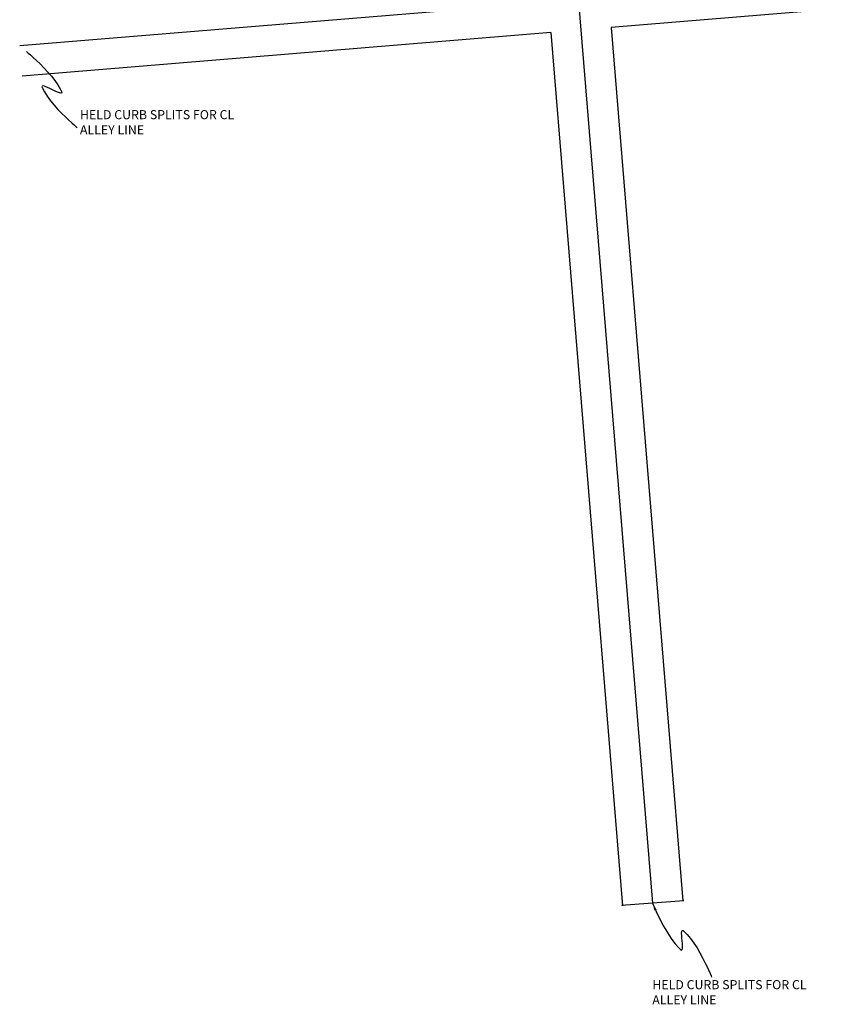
# Model space of a CAD drawing. Header units: feet. Extents: x 2383222 to 2387584, y 226448 to 228557.
# Tile 6 of 14: x 2386905 to 2387121, y 226475 to 226736. Entities that reach past the tile are written whole.
import ezdxf

# ---------------------------------------------------------------- set-up
doc = ezdxf.new("R2010")
doc.units = ezdxf.units.FT
doc.header["$MEASUREMENT"] = 0
doc.layers.add('1_HIDDEN', color=7, linetype='Continuous', plot=False, transparency=0.5)
doc.layers.add('DV_X_Property_Line', color=7, linetype='Continuous')
doc.styles.add('SHR', font='SIMPLEX', dxfattribs={"height": 0.75})

msp = doc.modelspace()

# ---------------------------------------------------------------- linework, layer by layer
at = {"layer": '1_HIDDEN'}
for p, q in [((2387026.59, 227065.04), (2387072.85, 226501.78)), ((2387417.64, 226770.81), (2386905.43, 226728.58)), ((2387081.07, 226502.37), (2387064.62, 226501.19))]:
    msp.add_line(p, q, dxfattribs=at)
for points in [[(2386907.2, 226727.11), (2386907.33, 226727), (2386907.7, 226726.69), (2386908.27, 226726.19), (2386909.01, 226725.54), (2386909.87, 226724.75), (2386910.81, 226723.83), (2386911.81, 226722.82), (2386912.82, 226721.74), (2386913.8, 226720.6), (2386914.72, 226719.43), (2386915.54, 226718.24), (2386916.22, 226717.06), (2386916.49, 226716.48), (2386916.54, 226716.17), (2386916.35, 226716.07), (2386915.97, 226716.14), (2386915.44, 226716.33), (2386914.81, 226716.62), (2386914.11, 226716.95), (2386913.41, 226717.29), (2386912.74, 226717.6), (2386912.15, 226717.85), (2386911.69, 226717.98), (2386911.4, 226717.97), (2386911.32, 226717.77), (2386911.38, 226717.59), (2386911.98, 226716.42), (2386912.73, 226715.24), (2386913.6, 226714.06), (2386914.56, 226712.9), (2386915.56, 226711.78), (2386916.57, 226710.73), (2386917.54, 226709.77), (2386918.45, 226708.91), (2386919.25, 226708.19), (2386919.91, 226707.61), (2386920.38, 226707.2), (2386920.64, 226706.99), (2386920.67, 226706.96)], [(2387072.85, 226501.78), (2387072.91, 226501.62), (2387073.1, 226501.17), (2387073.4, 226500.47), (2387073.81, 226499.56), (2387074.31, 226498.49), (2387074.91, 226497.3), (2387075.58, 226496.02), (2387076.32, 226494.72), (2387077.11, 226493.42), (2387077.96, 226492.17), (2387078.86, 226491.01), (2387079.78, 226489.99), (2387080.25, 226489.54), (2387080.52, 226489.4), (2387080.68, 226489.54), (2387080.76, 226489.91), (2387080.77, 226490.44), (2387080.73, 226491.1), (2387080.67, 226491.82), (2387080.6, 226492.55), (2387080.55, 226493.25), (2387080.53, 226493.85), (2387080.57, 226494.3), (2387080.69, 226494.56), (2387080.9, 226494.57), (2387081.05, 226494.46), (2387081.99, 226493.52), (2387082.9, 226492.43), (2387083.77, 226491.22), (2387084.6, 226489.94), (2387085.37, 226488.63), (2387086.07, 226487.34), (2387086.71, 226486.1), (2387087.25, 226484.96), (2387087.71, 226483.97), (2387088.07, 226483.16), (2387088.32, 226482.58), (2387088.44, 226482.26), (2387088.46, 226482.22)]]:
    msp.add_lwpolyline(points, dxfattribs=at)
msp.add_solid([(2387073.93, 226500.07), (2387073.32, 226499.81), (2387072.85, 226501.78)], dxfattribs=at)
at = {"layer": 'DV_X_Property_Line'}
for p, q in [((2387418.29, 226762.84), (2387061.85, 226733.45)), ((2387045.9, 226732.14), (2386906.09, 226720.61)), ((2387045.9, 226732.14), (2387064.87, 226501.13)), ((2387061.85, 226733.45), (2387080.82, 226502.43))]:
    msp.add_line(p, q, dxfattribs=at)

# ---------------------------------------------------------------- texts
at = {"layer": '1_HIDDEN', "char_height": 2.4, "attachment_point": 1, "style": 'SHR'}
for insert in [(2386921.36, 226711.59), (2387072.77, 226481.44)]:
    msp.add_mtext_dynamic_manual_height_columns('\\A1;HELD CURB SPLITS FOR CL ALLEY LINE', width=50.7315, gutter_width=12, heights=[0], dxfattribs=dict(at, insert=insert))

doc.saveas('drawing.dxf')
